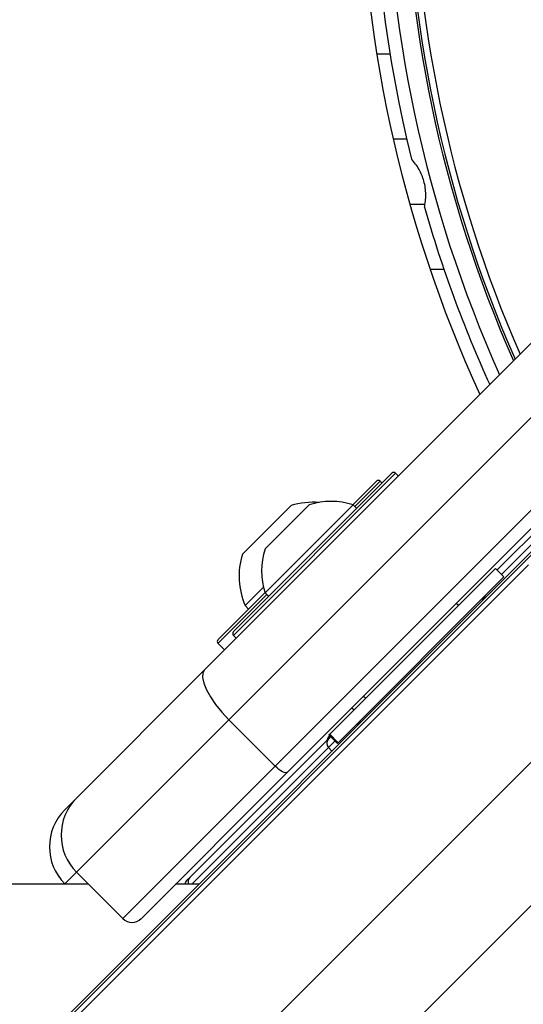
# Model space of a CAD drawing. Header units: millimetres. Extents: x 20 to 22981, y 40 to 19992.
# Tile 71 of 158: x 6525 to 6602, y 14519 to 14669. Entities that reach past the tile are written whole.
import ezdxf

# ---------------------------------------------------------------- set-up
doc = ezdxf.new("R2010")
doc.units = ezdxf.units.MM
doc.header["$LTSCALE"] = 2

msp = doc.modelspace()

# ---------------------------------------------------------------- linework, layer by layer
at = {"color": 8, "linetype": 'Continuous', "lineweight": 25}
for p, q in [((6579.84, 14663.64), (6581.87, 14663.64)), ((6590.13, 14630.69), (6588.02, 14630.69)), ((6582.73, 14599.63), (6557.98, 14574.88)), ((6598.88, 14584.18), (6613.68, 14598.98)), ((6580.38, 14598.41), (6576.5, 14594.54)), ((6603, 14585.67), (5341.11, 13323.78)), ((6563.07, 14581.1), (6555.7, 14573.74)), ((6555.7, 14573.74), (6555.63, 14573.66)), ((6617.76, 14569.9), (5353.93, 13306.06)), ((6631.55, 14561.83), (6582.2, 14512.48)), ((6572.49, 14557.78), (6573.46, 14558.76)), ((6551.62, 14536.92), (6572.49, 14557.78)), ((6572.49, 14557.78), (6572.99, 14557.23)), ((6534.01, 14538.75), (6532.22, 14536.96))]:
    msp.add_line(p, q, dxfattribs=at)
at = {"color": 7, "linetype": 'Continuous', "lineweight": 25}
for p, q in [((6582.37, 14650.64), (6584.42, 14650.64)), ((6584.91, 14640.69), (6587.21, 14640.69)), ((6553.55, 14569.6), (6613.52, 14629.58)), ((6617.24, 14621.98), (6557.27, 14562.01)), ((6564.34, 14554.94), (6624.31, 14614.91)), ((6626.21, 14613.98), (6566.24, 14554.01)), ((6557.98, 14575.45), (6582.16, 14599.63)), ((6583.15, 14599.2), (6582.73, 14599.63)), ((6612.31, 14598.94), (6598.21, 14584.85)), ((6576.21, 14594.81), (6579.81, 14598.41)), ((6580.66, 14598.13), (6580.38, 14598.41)), ((6559.34, 14587.27), (6566.76, 14594.7)), ((6562.81, 14581.36), (6576.25, 14594.79)), ((6562.82, 14588.07), (6569.54, 14594.78)), ((6576.79, 14594.25), (6576.25, 14594.79)), ((6607.37, 14591.61), (6328.56, 14312.79)), ((6604.95, 14588.64), (5560.48, 13544.16)), ((6572.68, 14559.81), (6597.96, 14585.1)), ((6573.98, 14558.5), (6599.27, 14583.79)), ((6599.27, 14583.79), (6597.96, 14585.1)), ((6559.76, 14579.43), (6562.56, 14582.24)), ((6555.7, 14574.3), (6562.8, 14581.4)), ((6562.81, 14581.36), (6563.35, 14580.82)), ((6559.76, 14579.43), (6560.29, 14578.89)), ((6592.31, 14579.44), (6591.99, 14579.76)), ((6592.31, 14579.44), (6591.99, 14579.76)), ((6557.98, 14574.88), (6558.4, 14574.46)), ((6555.63, 14574.23), (6555.7, 14574.3)), ((6555.63, 14573.66), (6556.62, 14572.67)), ((6534.01, 14550.06), (6553.55, 14569.6)), ((6577.85, 14565.62), (6578.16, 14565.3)), ((6577.85, 14565.62), (6578.16, 14565.3)), ((6576.06, 14563.83), (6576.38, 14563.51)), ((6576.06, 14563.83), (6576.38, 14563.51)), ((6557.27, 14562.01), (6534.01, 14538.75)), ((6564.34, 14554.94), (6557.27, 14562.01)), ((6576.95, 14561.38), (6577.2, 14561.55)), ((6572.68, 14559.81), (6572.54, 14559.68)), ((6572.54, 14559.68), (6573.85, 14558.37)), ((6573.98, 14558.5), (6572.68, 14559.81)), ((6572.47, 14559.11), (6551.3, 14537.94)), ((6572.79, 14559.43), (6572.47, 14559.11)), ((6572.65, 14559.57), (6572.58, 14559.5)), ((6573.85, 14558.37), (6573.98, 14558.5)), ((6541.08, 14531.68), (6564.34, 14554.94)), ((6566.24, 14554.01), (6543.91, 14531.68)), ((6532.22, 14548.28), (6534.01, 14550.06)), ((6541.08, 14531.68), (6534.01, 14538.75)), ((6551.3, 14537.94), (6550.82, 14537.46)), ((6532.26, 14536.92), (6532.22, 14536.96)), ((6552.69, 14536.92), (6549.15, 14536.92))]:
    msp.add_line(p, q, dxfattribs=at)
at = {"color": 7, "linetype": 'Continuous', "lineweight": 25, "flags": 128}
for points in [[(6553.55, 14569.6), (6553.28, 14569.11), (6553.24, 14568.43), (6553.43, 14567.57), (6553.84, 14566.58), (6554.45, 14565.48), (6555.25, 14564.32), (6556.2, 14563.15), (6557.27, 14562.01)], [(6576.93, 14561.4), (6577.23, 14561.57), (6577.27, 14561.59)], [(6566.24, 14554.01), (6566.12, 14553.94), (6565.95, 14553.93), (6565.73, 14553.98), (6565.48, 14554.08), (6565.21, 14554.23), (6564.92, 14554.43), (6564.63, 14554.67), (6564.34, 14554.94)], [(6535.83, 14536.92), (5962.48, 14536.89), (5333.11, 14536.86), (4692.52, 14536.84), (4051.92, 14536.84)]]:
    msp.add_lwpolyline(points, dxfattribs=at)
at = {"color": 7, "linetype": 'Continuous', "lineweight": 25}
for centre, radius, start, end in [((6779.29, 14695.64), 202, 155.4268, 204.5732), ((6779.29, 14695.64), 198, 155.8585, 204.1415), ((6779.29, 14695.64), 195.2, 156.1724, 203.8276), ((6779.29, 14695.64), 200, 166.0906, 193.9094), ((6779.29, 14695.64), 200, 196.0906, 204.3597), ((6582.44, 14599.35), 0.4, 45, 135), ((6580.09, 14598.13), 0.4, 45, 135), ((6570.12, 14583.91), 11.29, 85.2595, 107.2991), ((6572.9, 14584.7), 10.63, 71.6616, 108.4591), ((6570.12, 14583.91), 11.29, 162.7009, 203.3898), ((6572.9, 14584.7), 10.63, 161.5409, 198.3384), ((6597.86, 14579.55), 2, 135, 160.8419), ((6558.26, 14575.16), 0.4, 135, 225), ((6555.91, 14573.94), 0.4, 135, 225), ((6573.18, 14558.45), 0.962, 137.0513, 224.186), ((6573.29, 14558.79), 1, 135, 171.8699), ((6539.66, 14544.4), 8, 135, 225), ((6537.88, 14542.62), 8, 135, 225), ((6551.53, 14536.75), 1, 135, 169.8691), ((6542.49, 14533.09), 2, 225, 315)]:
    msp.add_arc(centre, radius, start, end, dxfattribs=at)
at = {"color": 8, "linetype": 'Continuous', "lineweight": 25}
for centre, radius, start, end in [((6779.29, 14695.64), 194.87, 156.2097, 203.7903), ((6779.29, 14695.64), 193.87, 156.3244, 203.6756), ((6551.98, 14537.29), 0.939, 136.5188, 203.493)]:
    msp.add_arc(centre, radius, start, end, dxfattribs=at)
at = {"color": 7, "linetype": 'Continuous', "lineweight": 25}
for points, knots in [([(6587.12, 14640.21), (6587.19, 14640.52), (6587.31, 14641.14), (6587.36, 14642.14), (6587.29, 14643.18), (6587.08, 14644.19), (6586.75, 14645.13), (6586.32, 14646.01), (6585.79, 14646.84), (6585.37, 14647.32), (6585.15, 14647.56)], [0, 0, 0, 0, 0.125658, 0.254213, 0.380096, 0.510315, 0.625689, 0.744467, 0.870637, 1, 1, 1, 1]), ([(6577.38, 14561.62), (6577.29, 14561.59), (6577.02, 14561.51), (6576.82, 14561.33), (6576.69, 14561.21)], [0, 0, 0, 0, 0.352331, 1, 1, 1, 1])]:
    msp.add_open_spline(points, degree=3, knots=knots, dxfattribs=at)

doc.saveas('drawing.dxf')
